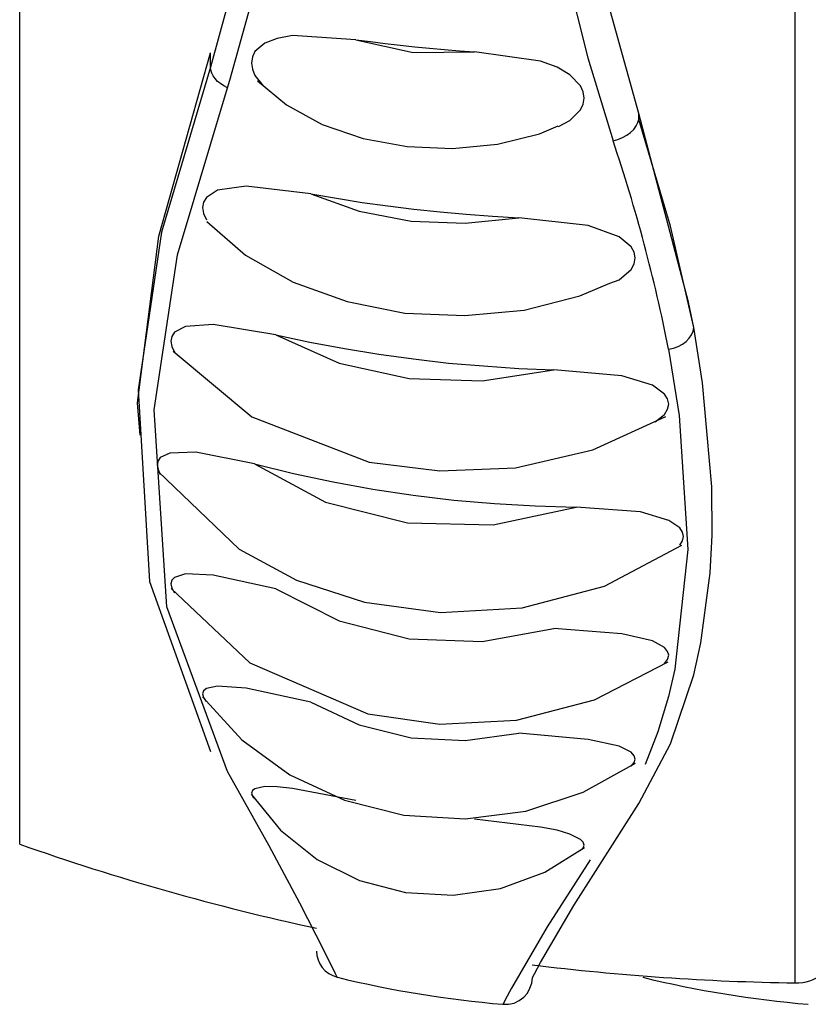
# Model space of a CAD drawing. Header units: millimetres. Extents: x 0 to 0.5, y -0.02 to 1.57.
# Tile 3 of 29: x 0.10786 to 0.11663, y 0.42334 to 0.43428. Entities that reach past the tile are written whole.
import ezdxf

# ---------------------------------------------------------------- set-up
doc = ezdxf.new("R2010")
doc.units = ezdxf.units.MM
doc.layers.add('BLOCKS', color=3, linetype='Continuous')

msp = doc.modelspace()

# ---------------------------------------------------------------- linework, layer by layer
at = {"layer": 'BLOCKS'}
for points in [[(0.116483, 0.42358), (0.116483, 0.42358), (0.116483, 0.477568), (0.116483, 0.477568)], [(0.107864, 0.42512), (0.107864, 0.42512), (0.107864, 0.476025), (0.107864, 0.476025)], [(0.109983, 0.43375), (0.109983, 0.43375), (0.109983, 0.433911), (0.109983, 0.433911)], [(0.114744, 0.43317), (0.114744, 0.43317), (0.114744, 0.433237), (0.114744, 0.433237)], [(0.115075, 0.430618), (0.114922, 0.431402), (0.114713, 0.432177), (0.114459, 0.432932)], [(0.107864, 0.42512), (0.108942, 0.424741), (0.110045, 0.424429), (0.111163, 0.424186)], [(0.111163, 0.423934), (0.111163, 0.423797), (0.111256, 0.423677), (0.111393, 0.423644)], [(0.116483, 0.42358), (0.116709, 0.423576), (0.116905, 0.423723), (0.116969, 0.423936)], [(0.11356, 0.423781), (0.114531, 0.423661), (0.115506, 0.423594), (0.116483, 0.42358)], [(0.111395, 0.423642), (0.111999, 0.423497), (0.112614, 0.423394), (0.113235, 0.423342)], [(0.114788, 0.423642), (0.115392, 0.423497), (0.116007, 0.423394), (0.116628, 0.423342)], [(0.113237, 0.423342), (0.113237, 0.423342), (0.113237, 0.423342), (0.113237, 0.423342)]]:
    msp.add_open_spline(points, degree=3, dxfattribs=at)
for points, knots in [([(0.111163, 0.442342), (0.111163, 0.442342), (0.11112, 0.440438), (0.11112, 0.440438), (0.11112, 0.440438), (0.11112, 0.440438), (0.110989, 0.43859), (0.110989, 0.43859), (0.110989, 0.43859), (0.110989, 0.43859), (0.110615, 0.436054), (0.110615, 0.436054), (0.110615, 0.436054), (0.110615, 0.436054), (0.109983, 0.43375), (0.109983, 0.43375)], [0, 0, 0, 0, 0.25, 0.25, 0.25, 0.25, 0.5, 0.5, 0.5, 0.5, 0.75, 0.75, 0.75, 0.75, 1, 1, 1, 1]), ([(0.114744, 0.433237), (0.114744, 0.433237), (0.114316, 0.434783), (0.114316, 0.434783), (0.114316, 0.434783), (0.114316, 0.434783), (0.113991, 0.436433), (0.113991, 0.436433), (0.113991, 0.436433), (0.113991, 0.436433), (0.113757, 0.438207), (0.113757, 0.438207), (0.113757, 0.438207), (0.113757, 0.438207), (0.113616, 0.440068), (0.113616, 0.440068), (0.113616, 0.440068), (0.113616, 0.440068), (0.113577, 0.441171), (0.113577, 0.441171), (0.113577, 0.441171), (0.113577, 0.441171), (0.113562, 0.442295), (0.113562, 0.442295)], [0, 0, 0, 0, 0.166667, 0.166667, 0.166667, 0.166667, 0.333333, 0.333333, 0.333333, 0.333333, 0.5, 0.5, 0.5, 0.5, 0.666667, 0.666667, 0.666667, 0.666667, 0.833333, 0.833333, 0.833333, 0.833333, 1, 1, 1, 1]), ([(0.110172, 0.433522), (0.110172, 0.433522), (0.110201, 0.433605), (0.110201, 0.433605), (0.110201, 0.433605), (0.110201, 0.433605), (0.110822, 0.435843), (0.110822, 0.435843), (0.110822, 0.435843), (0.110822, 0.435843), (0.111211, 0.438443), (0.111211, 0.438443), (0.111211, 0.438443), (0.111211, 0.438443), (0.111345, 0.440299), (0.111345, 0.440299), (0.111345, 0.440299), (0.111345, 0.440299), (0.111393, 0.442251), (0.111393, 0.442251)], [0, 0, 0, 0, 0.2, 0.2, 0.2, 0.2, 0.4, 0.4, 0.4, 0.4, 0.6, 0.6, 0.6, 0.6, 0.8, 0.8, 0.8, 0.8, 1, 1, 1, 1]), ([(0.113237, 0.442102), (0.113237, 0.442102), (0.113275, 0.44021), (0.113275, 0.44021), (0.113275, 0.44021), (0.113275, 0.44021), (0.113395, 0.438364), (0.113395, 0.438364), (0.113395, 0.438364), (0.113395, 0.438364), (0.113612, 0.436549), (0.113612, 0.436549), (0.113612, 0.436549), (0.113612, 0.436549), (0.113939, 0.434812), (0.113939, 0.434812), (0.113939, 0.434812), (0.113939, 0.434812), (0.114179, 0.433853), (0.114179, 0.433853), (0.114179, 0.433853), (0.114179, 0.433853), (0.114459, 0.432932), (0.114459, 0.432932)], [0, 0, 0, 0, 0.166667, 0.166667, 0.166667, 0.166667, 0.333333, 0.333333, 0.333333, 0.333333, 0.5, 0.5, 0.5, 0.5, 0.666667, 0.666667, 0.666667, 0.666667, 0.833333, 0.833333, 0.833333, 0.833333, 1, 1, 1, 1]), ([(0.1116, 0.434056), (0.1116, 0.434056), (0.110896, 0.434102), (0.110896, 0.434102), (0.110896, 0.434102), (0.110896, 0.434102), (0.110724, 0.434071), (0.110724, 0.434071), (0.110724, 0.434071), (0.110724, 0.434071), (0.11059, 0.434019), (0.11059, 0.434019), (0.11059, 0.434019), (0.11059, 0.434019), (0.110478, 0.433924), (0.110478, 0.433924), (0.110478, 0.433924), (0.110478, 0.433924), (0.110451, 0.433864), (0.110451, 0.433864), (0.110451, 0.433864), (0.110451, 0.433864), (0.110441, 0.433797), (0.110441, 0.433797), (0.110441, 0.433797), (0.110441, 0.433797), (0.110451, 0.433727), (0.110451, 0.433727), (0.110451, 0.433727), (0.110451, 0.433727), (0.110478, 0.433657), (0.110478, 0.433657), (0.110478, 0.433657), (0.110478, 0.433657), (0.110569, 0.433543), (0.110569, 0.433543)], [0, 0, 0, 0, 0.111111, 0.111111, 0.111111, 0.111111, 0.222222, 0.222222, 0.222222, 0.222222, 0.333333, 0.333333, 0.333333, 0.333333, 0.444444, 0.444444, 0.444444, 0.444444, 0.555556, 0.555556, 0.555556, 0.555556, 0.666667, 0.666667, 0.666667, 0.666667, 0.777778, 0.777778, 0.777778, 0.777778, 0.888889, 0.888889, 0.888889, 0.888889, 1, 1, 1, 1]), ([(0.1116, 0.434056), (0.1116, 0.434056), (0.111763, 0.434036), (0.111763, 0.434036), (0.111763, 0.434036), (0.111763, 0.434036), (0.111927, 0.434015), (0.111927, 0.434015), (0.111927, 0.434015), (0.111927, 0.434015), (0.112091, 0.433994), (0.112091, 0.433994), (0.112091, 0.433994), (0.112091, 0.433994), (0.112256, 0.433978), (0.112256, 0.433978), (0.112256, 0.433978), (0.112256, 0.433978), (0.11242, 0.433961), (0.11242, 0.433961), (0.11242, 0.433961), (0.11242, 0.433961), (0.112587, 0.433947), (0.112587, 0.433947), (0.112587, 0.433947), (0.112587, 0.433947), (0.112753, 0.433934), (0.112753, 0.433934), (0.112753, 0.433934), (0.112753, 0.433934), (0.112918, 0.433922), (0.112918, 0.433922)], [0, 0, 0, 0, 0.125, 0.125, 0.125, 0.125, 0.25, 0.25, 0.25, 0.25, 0.375, 0.375, 0.375, 0.375, 0.5, 0.5, 0.5, 0.5, 0.625, 0.625, 0.625, 0.625, 0.75, 0.75, 0.75, 0.75, 0.875, 0.875, 0.875, 0.875, 1, 1, 1, 1]), ([(0.1116, 0.434056), (0.1116, 0.434056), (0.112237, 0.433915), (0.112237, 0.433915), (0.112237, 0.433915), (0.112237, 0.433915), (0.112918, 0.433922), (0.112918, 0.433922)], [0, 0, 0, 0, 0.5, 0.5, 0.5, 0.5, 1, 1, 1, 1]), ([(0.109201, 0.429662), (0.109201, 0.429662), (0.109172, 0.430022), (0.109172, 0.430022), (0.109172, 0.430022), (0.109172, 0.430022), (0.10941, 0.431872), (0.10941, 0.431872), (0.10941, 0.431872), (0.10941, 0.431872), (0.109983, 0.433911), (0.109983, 0.433911)], [0, 0, 0, 0, 0.333333, 0.333333, 0.333333, 0.333333, 0.666667, 0.666667, 0.666667, 0.666667, 1, 1, 1, 1]), ([(0.113854, 0.433092), (0.113854, 0.433092), (0.113978, 0.433158), (0.113978, 0.433158), (0.113978, 0.433158), (0.113978, 0.433158), (0.114096, 0.433276), (0.114096, 0.433276), (0.114096, 0.433276), (0.114096, 0.433276), (0.114125, 0.43334), (0.114125, 0.43334), (0.114125, 0.43334), (0.114125, 0.43334), (0.114136, 0.433408), (0.114136, 0.433408), (0.114136, 0.433408), (0.114136, 0.433408), (0.114125, 0.433477), (0.114125, 0.433477), (0.114125, 0.433477), (0.114125, 0.433477), (0.114096, 0.433545), (0.114096, 0.433545), (0.114096, 0.433545), (0.114096, 0.433545), (0.113978, 0.433667), (0.113978, 0.433667), (0.113978, 0.433667), (0.113978, 0.433667), (0.113836, 0.43375), (0.113836, 0.43375), (0.113836, 0.43375), (0.113836, 0.43375), (0.113653, 0.433816), (0.113653, 0.433816), (0.113653, 0.433816), (0.113653, 0.433816), (0.112918, 0.433922), (0.112918, 0.433922), (0.112918, 0.433922), (0.112918, 0.433922), (0.112918, 0.433922), (0.112918, 0.433922)], [0, 0, 0, 0, 0.090909, 0.090909, 0.090909, 0.090909, 0.181818, 0.181818, 0.181818, 0.181818, 0.272727, 0.272727, 0.272727, 0.272727, 0.363636, 0.363636, 0.363636, 0.363636, 0.454545, 0.454545, 0.454545, 0.454545, 0.545455, 0.545455, 0.545455, 0.545455, 0.636364, 0.636364, 0.636364, 0.636364, 0.727273, 0.727273, 0.727273, 0.727273, 0.818182, 0.818182, 0.818182, 0.818182, 0.909091, 0.909091, 0.909091, 0.909091, 1, 1, 1, 1]), ([(0.109983, 0.43375), (0.109983, 0.43375), (0.109441, 0.43192), (0.109441, 0.43192), (0.109441, 0.43192), (0.109441, 0.43192), (0.109182, 0.430167), (0.109182, 0.430167), (0.109182, 0.430167), (0.109182, 0.430167), (0.109306, 0.428039), (0.109306, 0.428039), (0.109306, 0.428039), (0.109306, 0.428039), (0.109983, 0.426149), (0.109983, 0.426149)], [0, 0, 0, 0, 0.25, 0.25, 0.25, 0.25, 0.5, 0.5, 0.5, 0.5, 0.75, 0.75, 0.75, 0.75, 1, 1, 1, 1]), ([(0.110172, 0.433522), (0.110172, 0.433522), (0.110132, 0.433543), (0.110132, 0.433543), (0.110132, 0.433543), (0.110132, 0.433543), (0.110097, 0.433568), (0.110097, 0.433568), (0.110097, 0.433568), (0.110097, 0.433568), (0.110064, 0.433593), (0.110064, 0.433593), (0.110064, 0.433593), (0.110064, 0.433593), (0.110037, 0.433624), (0.110037, 0.433624), (0.110037, 0.433624), (0.110037, 0.433624), (0.110014, 0.433653), (0.110014, 0.433653), (0.110014, 0.433653), (0.110014, 0.433653), (0.11, 0.433686), (0.11, 0.433686), (0.11, 0.433686), (0.11, 0.433686), (0.109987, 0.433717), (0.109987, 0.433717), (0.109987, 0.433717), (0.109987, 0.433717), (0.109983, 0.43375), (0.109983, 0.43375)], [0, 0, 0, 0, 0.125, 0.125, 0.125, 0.125, 0.25, 0.25, 0.25, 0.25, 0.375, 0.375, 0.375, 0.375, 0.5, 0.5, 0.5, 0.5, 0.625, 0.625, 0.625, 0.625, 0.75, 0.75, 0.75, 0.75, 0.875, 0.875, 0.875, 0.875, 1, 1, 1, 1]), ([(0.110172, 0.425929), (0.110172, 0.425929), (0.109499, 0.427757), (0.109499, 0.427757), (0.109499, 0.427757), (0.109499, 0.427757), (0.10936, 0.429945), (0.10936, 0.429945), (0.10936, 0.429945), (0.10936, 0.429945), (0.109617, 0.431667), (0.109617, 0.431667), (0.109617, 0.431667), (0.109617, 0.431667), (0.110172, 0.433522), (0.110172, 0.433522)], [0, 0, 0, 0, 0.25, 0.25, 0.25, 0.25, 0.5, 0.5, 0.5, 0.5, 0.75, 0.75, 0.75, 0.75, 1, 1, 1, 1]), ([(0.110507, 0.433599), (0.110507, 0.433599), (0.110828, 0.433332), (0.110828, 0.433332), (0.110828, 0.433332), (0.110828, 0.433332), (0.111225, 0.433114), (0.111225, 0.433114), (0.111225, 0.433114), (0.111225, 0.433114), (0.111681, 0.432959), (0.111681, 0.432959), (0.111681, 0.432959), (0.111681, 0.432959), (0.112171, 0.43287), (0.112171, 0.43287), (0.112171, 0.43287), (0.112171, 0.43287), (0.112676, 0.432847), (0.112676, 0.432847), (0.112676, 0.432847), (0.112676, 0.432847), (0.113175, 0.432895), (0.113175, 0.432895), (0.113175, 0.432895), (0.113175, 0.432895), (0.113641, 0.433009), (0.113641, 0.433009), (0.113641, 0.433009), (0.113641, 0.433009), (0.11385, 0.4331), (0.11385, 0.4331)], [0, 0, 0, 0, 0.125, 0.125, 0.125, 0.125, 0.25, 0.25, 0.25, 0.25, 0.375, 0.375, 0.375, 0.375, 0.5, 0.5, 0.5, 0.5, 0.625, 0.625, 0.625, 0.625, 0.75, 0.75, 0.75, 0.75, 0.875, 0.875, 0.875, 0.875, 1, 1, 1, 1]), ([(0.115355, 0.43086), (0.115355, 0.43086), (0.115299, 0.431142), (0.115299, 0.431142), (0.115299, 0.431142), (0.115299, 0.431142), (0.114744, 0.433237), (0.114744, 0.433237)], [0, 0, 0, 0, 0.5, 0.5, 0.5, 0.5, 1, 1, 1, 1]), ([(0.114459, 0.432932), (0.114459, 0.432932), (0.114512, 0.432949), (0.114512, 0.432949), (0.114512, 0.432949), (0.114512, 0.432949), (0.114564, 0.432969), (0.114564, 0.432969), (0.114564, 0.432969), (0.114564, 0.432969), (0.114612, 0.432994), (0.114612, 0.432994), (0.114612, 0.432994), (0.114612, 0.432994), (0.114653, 0.433025), (0.114653, 0.433025), (0.114653, 0.433025), (0.114653, 0.433025), (0.11469, 0.433058), (0.11469, 0.433058), (0.11469, 0.433058), (0.11469, 0.433058), (0.114715, 0.433098), (0.114715, 0.433098), (0.114715, 0.433098), (0.114715, 0.433098), (0.114734, 0.433135), (0.114734, 0.433135), (0.114734, 0.433135), (0.114734, 0.433135), (0.114744, 0.43317), (0.114744, 0.43317)], [0, 0, 0, 0, 0.125, 0.125, 0.125, 0.125, 0.25, 0.25, 0.25, 0.25, 0.375, 0.375, 0.375, 0.375, 0.5, 0.5, 0.5, 0.5, 0.625, 0.625, 0.625, 0.625, 0.75, 0.75, 0.75, 0.75, 0.875, 0.875, 0.875, 0.875, 1, 1, 1, 1]), ([(0.115355, 0.43086), (0.115355, 0.43086), (0.115098, 0.431984), (0.115098, 0.431984), (0.115098, 0.431984), (0.115098, 0.431984), (0.114744, 0.43317), (0.114744, 0.43317)], [0, 0, 0, 0, 0.5, 0.5, 0.5, 0.5, 1, 1, 1, 1]), ([(0.111101, 0.432344), (0.111101, 0.432344), (0.110381, 0.432429), (0.110381, 0.432429), (0.110381, 0.432429), (0.110381, 0.432429), (0.110062, 0.432384), (0.110062, 0.432384), (0.110062, 0.432384), (0.110062, 0.432384), (0.10994, 0.432305), (0.10994, 0.432305), (0.10994, 0.432305), (0.10994, 0.432305), (0.109907, 0.432253), (0.109907, 0.432253), (0.109907, 0.432253), (0.109907, 0.432253), (0.109896, 0.432191), (0.109896, 0.432191), (0.109896, 0.432191), (0.109896, 0.432191), (0.109907, 0.432125), (0.109907, 0.432125), (0.109907, 0.432125), (0.109907, 0.432125), (0.10994, 0.432057), (0.10994, 0.432057)], [0, 0, 0, 0, 0.142857, 0.142857, 0.142857, 0.142857, 0.285714, 0.285714, 0.285714, 0.285714, 0.428571, 0.428571, 0.428571, 0.428571, 0.571429, 0.571429, 0.571429, 0.571429, 0.714286, 0.714286, 0.714286, 0.714286, 0.857143, 0.857143, 0.857143, 0.857143, 1, 1, 1, 1]), ([(0.111101, 0.432344), (0.111101, 0.432344), (0.111385, 0.432295), (0.111385, 0.432295), (0.111385, 0.432295), (0.111385, 0.432295), (0.11167, 0.432249), (0.11167, 0.432249), (0.11167, 0.432249), (0.11167, 0.432249), (0.111956, 0.43221), (0.111956, 0.43221), (0.111956, 0.43221), (0.111956, 0.43221), (0.112246, 0.432173), (0.112246, 0.432173), (0.112246, 0.432173), (0.112246, 0.432173), (0.112536, 0.432144), (0.112536, 0.432144), (0.112536, 0.432144), (0.112536, 0.432144), (0.112827, 0.432117), (0.112827, 0.432117), (0.112827, 0.432117), (0.112827, 0.432117), (0.113119, 0.432096), (0.113119, 0.432096), (0.113119, 0.432096), (0.113119, 0.432096), (0.113411, 0.432079), (0.113411, 0.432079)], [0, 0, 0, 0, 0.125, 0.125, 0.125, 0.125, 0.25, 0.25, 0.25, 0.25, 0.375, 0.375, 0.375, 0.375, 0.5, 0.5, 0.5, 0.5, 0.625, 0.625, 0.625, 0.625, 0.75, 0.75, 0.75, 0.75, 0.875, 0.875, 0.875, 0.875, 1, 1, 1, 1]), ([(0.111101, 0.432344), (0.111101, 0.432344), (0.111635, 0.432152), (0.111635, 0.432152), (0.111635, 0.432152), (0.111635, 0.432152), (0.112215, 0.432042), (0.112215, 0.432042), (0.112215, 0.432042), (0.112215, 0.432042), (0.112815, 0.432017), (0.112815, 0.432017), (0.112815, 0.432017), (0.112815, 0.432017), (0.113411, 0.432079), (0.113411, 0.432079)], [0, 0, 0, 0, 0.25, 0.25, 0.25, 0.25, 0.5, 0.5, 0.5, 0.5, 0.75, 0.75, 0.75, 0.75, 1, 1, 1, 1]), ([(0.109942, 0.432036), (0.109942, 0.432036), (0.110374, 0.431663), (0.110374, 0.431663), (0.110374, 0.431663), (0.110374, 0.431663), (0.110902, 0.431363), (0.110902, 0.431363), (0.110902, 0.431363), (0.110902, 0.431363), (0.111503, 0.431148), (0.111503, 0.431148), (0.111503, 0.431148), (0.111503, 0.431148), (0.112146, 0.43102), (0.112146, 0.43102), (0.112146, 0.43102), (0.112146, 0.43102), (0.112811, 0.430991), (0.112811, 0.430991), (0.112811, 0.430991), (0.112811, 0.430991), (0.113469, 0.431053), (0.113469, 0.431053), (0.113469, 0.431053), (0.113469, 0.431053), (0.114088, 0.43121), (0.114088, 0.43121), (0.114088, 0.43121), (0.114088, 0.43121), (0.114423, 0.431353), (0.114423, 0.431353)], [0, 0, 0, 0, 0.125, 0.125, 0.125, 0.125, 0.25, 0.25, 0.25, 0.25, 0.375, 0.375, 0.375, 0.375, 0.5, 0.5, 0.5, 0.5, 0.625, 0.625, 0.625, 0.625, 0.75, 0.75, 0.75, 0.75, 0.875, 0.875, 0.875, 0.875, 1, 1, 1, 1]), ([(0.114423, 0.431353), (0.114423, 0.431353), (0.114525, 0.43139), (0.114525, 0.43139), (0.114525, 0.43139), (0.114525, 0.43139), (0.114659, 0.431504), (0.114659, 0.431504), (0.114659, 0.431504), (0.114659, 0.431504), (0.114695, 0.431566), (0.114695, 0.431566), (0.114695, 0.431566), (0.114695, 0.431566), (0.114705, 0.431632), (0.114705, 0.431632), (0.114705, 0.431632), (0.114705, 0.431632), (0.114695, 0.431696), (0.114695, 0.431696), (0.114695, 0.431696), (0.114695, 0.431696), (0.114659, 0.431756), (0.114659, 0.431756), (0.114659, 0.431756), (0.114659, 0.431756), (0.114527, 0.431868), (0.114527, 0.431868), (0.114527, 0.431868), (0.114527, 0.431868), (0.114181, 0.431992), (0.114181, 0.431992), (0.114181, 0.431992), (0.114181, 0.431992), (0.113411, 0.432079), (0.113411, 0.432079)], [0, 0, 0, 0, 0.111111, 0.111111, 0.111111, 0.111111, 0.222222, 0.222222, 0.222222, 0.222222, 0.333333, 0.333333, 0.333333, 0.333333, 0.444444, 0.444444, 0.444444, 0.444444, 0.555556, 0.555556, 0.555556, 0.555556, 0.666667, 0.666667, 0.666667, 0.666667, 0.777778, 0.777778, 0.777778, 0.777778, 0.888889, 0.888889, 0.888889, 0.888889, 1, 1, 1, 1]), ([(0.110712, 0.430777), (0.110712, 0.430777), (0.110014, 0.430891), (0.110014, 0.430891), (0.110014, 0.430891), (0.110014, 0.430891), (0.109706, 0.43087), (0.109706, 0.43087), (0.109706, 0.43087), (0.109706, 0.43087), (0.109586, 0.430808), (0.109586, 0.430808), (0.109586, 0.430808), (0.109586, 0.430808), (0.109555, 0.430761), (0.109555, 0.430761), (0.109555, 0.430761), (0.109555, 0.430761), (0.109544, 0.430707), (0.109544, 0.430707), (0.109544, 0.430707), (0.109544, 0.430707), (0.109555, 0.430649), (0.109555, 0.430649), (0.109555, 0.430649), (0.109555, 0.430649), (0.109586, 0.430585), (0.109586, 0.430585)], [0, 0, 0, 0, 0.142857, 0.142857, 0.142857, 0.142857, 0.285714, 0.285714, 0.285714, 0.285714, 0.428571, 0.428571, 0.428571, 0.428571, 0.571429, 0.571429, 0.571429, 0.571429, 0.714286, 0.714286, 0.714286, 0.714286, 0.857143, 0.857143, 0.857143, 0.857143, 1, 1, 1, 1]), ([(0.115075, 0.430618), (0.115075, 0.430618), (0.115129, 0.43063), (0.115129, 0.43063), (0.115129, 0.43063), (0.115129, 0.43063), (0.115183, 0.430647), (0.115183, 0.430647), (0.115183, 0.430647), (0.115183, 0.430647), (0.115231, 0.430674), (0.115231, 0.430674), (0.115231, 0.430674), (0.115231, 0.430674), (0.115272, 0.430703), (0.115272, 0.430703), (0.115272, 0.430703), (0.115272, 0.430703), (0.115305, 0.43074), (0.115305, 0.43074), (0.115305, 0.43074), (0.115305, 0.43074), (0.115332, 0.430777), (0.115332, 0.430777), (0.115332, 0.430777), (0.115332, 0.430777), (0.115349, 0.430817), (0.115349, 0.430817), (0.115349, 0.430817), (0.115349, 0.430817), (0.115355, 0.43086), (0.115355, 0.43086)], [0, 0, 0, 0, 0.125, 0.125, 0.125, 0.125, 0.25, 0.25, 0.25, 0.25, 0.375, 0.375, 0.375, 0.375, 0.5, 0.5, 0.5, 0.5, 0.625, 0.625, 0.625, 0.625, 0.75, 0.75, 0.75, 0.75, 0.875, 0.875, 0.875, 0.875, 1, 1, 1, 1]), ([(0.115355, 0.427), (0.115355, 0.427), (0.115436, 0.427358), (0.115436, 0.427358), (0.115436, 0.427358), (0.115436, 0.427358), (0.115539, 0.428136), (0.115539, 0.428136), (0.115539, 0.428136), (0.115539, 0.428136), (0.11556, 0.428554), (0.11556, 0.428554), (0.11556, 0.428554), (0.11556, 0.428554), (0.115556, 0.42909), (0.115556, 0.42909), (0.115556, 0.42909), (0.115556, 0.42909), (0.115454, 0.430243), (0.115454, 0.430243), (0.115454, 0.430243), (0.115454, 0.430243), (0.115355, 0.43086), (0.115355, 0.43086)], [0, 0, 0, 0, 0.166667, 0.166667, 0.166667, 0.166667, 0.333333, 0.333333, 0.333333, 0.333333, 0.5, 0.5, 0.5, 0.5, 0.666667, 0.666667, 0.666667, 0.666667, 0.833333, 0.833333, 0.833333, 0.833333, 1, 1, 1, 1]), ([(0.110712, 0.430777), (0.110712, 0.430777), (0.111089, 0.430697), (0.111089, 0.430697), (0.111089, 0.430697), (0.111089, 0.430697), (0.111472, 0.430626), (0.111472, 0.430626), (0.111472, 0.430626), (0.111472, 0.430626), (0.111855, 0.430564), (0.111855, 0.430564), (0.111855, 0.430564), (0.111855, 0.430564), (0.11224, 0.43051), (0.11224, 0.43051), (0.11224, 0.43051), (0.11224, 0.43051), (0.112629, 0.430465), (0.112629, 0.430465), (0.112629, 0.430465), (0.112629, 0.430465), (0.113018, 0.430432), (0.113018, 0.430432), (0.113018, 0.430432), (0.113018, 0.430432), (0.113411, 0.430405), (0.113411, 0.430405), (0.113411, 0.430405), (0.113411, 0.430405), (0.113802, 0.43039), (0.113802, 0.43039)], [0, 0, 0, 0, 0.125, 0.125, 0.125, 0.125, 0.25, 0.25, 0.25, 0.25, 0.375, 0.375, 0.375, 0.375, 0.5, 0.5, 0.5, 0.5, 0.625, 0.625, 0.625, 0.625, 0.75, 0.75, 0.75, 0.75, 0.875, 0.875, 0.875, 0.875, 1, 1, 1, 1]), ([(0.110712, 0.430777), (0.110712, 0.430777), (0.111414, 0.430465), (0.111414, 0.430465), (0.111414, 0.430465), (0.111414, 0.430465), (0.112192, 0.430293), (0.112192, 0.430293), (0.112192, 0.430293), (0.112192, 0.430293), (0.113003, 0.430268), (0.113003, 0.430268), (0.113003, 0.430268), (0.113003, 0.430268), (0.113802, 0.43039), (0.113802, 0.43039)], [0, 0, 0, 0, 0.25, 0.25, 0.25, 0.25, 0.5, 0.5, 0.5, 0.5, 0.75, 0.75, 0.75, 0.75, 1, 1, 1, 1]), ([(0.109569, 0.430597), (0.109569, 0.430597), (0.110445, 0.429867), (0.110445, 0.429867), (0.110445, 0.429867), (0.110445, 0.429867), (0.111749, 0.429364), (0.111749, 0.429364), (0.111749, 0.429364), (0.111749, 0.429364), (0.112533, 0.429266), (0.112533, 0.429266), (0.112533, 0.429266), (0.112533, 0.429266), (0.113376, 0.429301), (0.113376, 0.429301), (0.113376, 0.429301), (0.113376, 0.429301), (0.114233, 0.4295), (0.114233, 0.4295), (0.114233, 0.4295), (0.114233, 0.4295), (0.115044, 0.429871), (0.115044, 0.429871)], [0, 0, 0, 0, 0.166667, 0.166667, 0.166667, 0.166667, 0.333333, 0.333333, 0.333333, 0.333333, 0.5, 0.5, 0.5, 0.5, 0.666667, 0.666667, 0.666667, 0.666667, 0.833333, 0.833333, 0.833333, 0.833333, 1, 1, 1, 1]), ([(0.115075, 0.430618), (0.115075, 0.430618), (0.115195, 0.429881), (0.115195, 0.429881), (0.115195, 0.429881), (0.115195, 0.429881), (0.115289, 0.428393), (0.115289, 0.428393), (0.115289, 0.428393), (0.115289, 0.428393), (0.115146, 0.427064), (0.115146, 0.427064), (0.115146, 0.427064), (0.115146, 0.427064), (0.115075, 0.426759), (0.115075, 0.426759)], [0, 0, 0, 0, 0.25, 0.25, 0.25, 0.25, 0.5, 0.5, 0.5, 0.5, 0.75, 0.75, 0.75, 0.75, 1, 1, 1, 1]), ([(0.114928, 0.429811), (0.114928, 0.429811), (0.115032, 0.429893), (0.115032, 0.429893), (0.115032, 0.429893), (0.115032, 0.429893), (0.115065, 0.429951), (0.115065, 0.429951), (0.115065, 0.429951), (0.115065, 0.429951), (0.115078, 0.430009), (0.115078, 0.430009), (0.115078, 0.430009), (0.115078, 0.430009), (0.115065, 0.430067), (0.115065, 0.430067), (0.115065, 0.430067), (0.115065, 0.430067), (0.115032, 0.430119), (0.115032, 0.430119), (0.115032, 0.430119), (0.115032, 0.430119), (0.114897, 0.430218), (0.114897, 0.430218), (0.114897, 0.430218), (0.114897, 0.430218), (0.114558, 0.430324), (0.114558, 0.430324), (0.114558, 0.430324), (0.114558, 0.430324), (0.113802, 0.43039), (0.113802, 0.43039)], [0, 0, 0, 0, 0.125, 0.125, 0.125, 0.125, 0.25, 0.25, 0.25, 0.25, 0.375, 0.375, 0.375, 0.375, 0.5, 0.5, 0.5, 0.5, 0.625, 0.625, 0.625, 0.625, 0.75, 0.75, 0.75, 0.75, 0.875, 0.875, 0.875, 0.875, 1, 1, 1, 1]), ([(0.110472, 0.429345), (0.110472, 0.429345), (0.10982, 0.429473), (0.10982, 0.429473), (0.10982, 0.429473), (0.10982, 0.429473), (0.109534, 0.429465), (0.109534, 0.429465), (0.109534, 0.429465), (0.109534, 0.429465), (0.109426, 0.429415), (0.109426, 0.429415), (0.109426, 0.429415), (0.109426, 0.429415), (0.109402, 0.429378), (0.109402, 0.429378), (0.109402, 0.429378), (0.109402, 0.429378), (0.109391, 0.429335), (0.109391, 0.429335), (0.109391, 0.429335), (0.109391, 0.429335), (0.109402, 0.429283), (0.109402, 0.429283), (0.109402, 0.429283), (0.109402, 0.429283), (0.109426, 0.429225), (0.109426, 0.429225)], [0, 0, 0, 0, 0.142857, 0.142857, 0.142857, 0.142857, 0.285714, 0.285714, 0.285714, 0.285714, 0.428571, 0.428571, 0.428571, 0.428571, 0.571429, 0.571429, 0.571429, 0.571429, 0.714286, 0.714286, 0.714286, 0.714286, 0.857143, 0.857143, 0.857143, 0.857143, 1, 1, 1, 1]), ([(0.109404, 0.42926), (0.109404, 0.42926), (0.110304, 0.428399), (0.110304, 0.428399), (0.110304, 0.428399), (0.110304, 0.428399), (0.110942, 0.428053), (0.110942, 0.428053), (0.110942, 0.428053), (0.110942, 0.428053), (0.111695, 0.427809), (0.111695, 0.427809), (0.111695, 0.427809), (0.111695, 0.427809), (0.112542, 0.427693), (0.112542, 0.427693), (0.112542, 0.427693), (0.112542, 0.427693), (0.11345, 0.427745), (0.11345, 0.427745), (0.11345, 0.427745), (0.11345, 0.427745), (0.114365, 0.427987), (0.114365, 0.427987), (0.114365, 0.427987), (0.114365, 0.427987), (0.115224, 0.42844), (0.115224, 0.42844)], [0, 0, 0, 0, 0.142857, 0.142857, 0.142857, 0.142857, 0.285714, 0.285714, 0.285714, 0.285714, 0.428571, 0.428571, 0.428571, 0.428571, 0.571429, 0.571429, 0.571429, 0.571429, 0.714286, 0.714286, 0.714286, 0.714286, 0.857143, 0.857143, 0.857143, 0.857143, 1, 1, 1, 1]), ([(0.110472, 0.429345), (0.110472, 0.429345), (0.110906, 0.429239), (0.110906, 0.429239), (0.110906, 0.429239), (0.110906, 0.429239), (0.111347, 0.429146), (0.111347, 0.429146), (0.111347, 0.429146), (0.111347, 0.429146), (0.11179, 0.429065), (0.11179, 0.429065), (0.11179, 0.429065), (0.11179, 0.429065), (0.112237, 0.428997), (0.112237, 0.428997), (0.112237, 0.428997), (0.112237, 0.428997), (0.112689, 0.428943), (0.112689, 0.428943), (0.112689, 0.428943), (0.112689, 0.428943), (0.11314, 0.428904), (0.11314, 0.428904), (0.11314, 0.428904), (0.11314, 0.428904), (0.113593, 0.428877), (0.113593, 0.428877), (0.113593, 0.428877), (0.113593, 0.428877), (0.114049, 0.428865), (0.114049, 0.428865)], [0, 0, 0, 0, 0.125, 0.125, 0.125, 0.125, 0.25, 0.25, 0.25, 0.25, 0.375, 0.375, 0.375, 0.375, 0.5, 0.5, 0.5, 0.5, 0.625, 0.625, 0.625, 0.625, 0.75, 0.75, 0.75, 0.75, 0.875, 0.875, 0.875, 0.875, 1, 1, 1, 1]), ([(0.110472, 0.429345), (0.110472, 0.429345), (0.111263, 0.428918), (0.111263, 0.428918), (0.111263, 0.428918), (0.111263, 0.428918), (0.112175, 0.428691), (0.112175, 0.428691), (0.112175, 0.428691), (0.112175, 0.428691), (0.113128, 0.428668), (0.113128, 0.428668), (0.113128, 0.428668), (0.113128, 0.428668), (0.114049, 0.428865), (0.114049, 0.428865)], [0, 0, 0, 0, 0.25, 0.25, 0.25, 0.25, 0.5, 0.5, 0.5, 0.5, 0.75, 0.75, 0.75, 0.75, 1, 1, 1, 1]), ([(0.1152, 0.42844), (0.1152, 0.42844), (0.115231, 0.428488), (0.115231, 0.428488), (0.115231, 0.428488), (0.115231, 0.428488), (0.115241, 0.428538), (0.115241, 0.428538), (0.115241, 0.428538), (0.115241, 0.428538), (0.115231, 0.428587), (0.115231, 0.428587), (0.115231, 0.428587), (0.115231, 0.428587), (0.1152, 0.428635), (0.1152, 0.428635), (0.1152, 0.428635), (0.1152, 0.428635), (0.11508, 0.428716), (0.11508, 0.428716), (0.11508, 0.428716), (0.11508, 0.428716), (0.114763, 0.428811), (0.114763, 0.428811), (0.114763, 0.428811), (0.114763, 0.428811), (0.114049, 0.428865), (0.114049, 0.428865)], [0, 0, 0, 0, 0.142857, 0.142857, 0.142857, 0.142857, 0.285714, 0.285714, 0.285714, 0.285714, 0.428571, 0.428571, 0.428571, 0.428571, 0.571429, 0.571429, 0.571429, 0.571429, 0.714286, 0.714286, 0.714286, 0.714286, 0.857143, 0.857143, 0.857143, 0.857143, 1, 1, 1, 1]), ([(0.110712, 0.427956), (0.110712, 0.427956), (0.110014, 0.428107), (0.110014, 0.428107), (0.110014, 0.428107), (0.110014, 0.428107), (0.109706, 0.428122), (0.109706, 0.428122), (0.109706, 0.428122), (0.109706, 0.428122), (0.109586, 0.428084), (0.109586, 0.428084), (0.109586, 0.428084), (0.109586, 0.428084), (0.109555, 0.428053), (0.109555, 0.428053), (0.109555, 0.428053), (0.109555, 0.428053), (0.109544, 0.428012), (0.109544, 0.428012), (0.109544, 0.428012), (0.109544, 0.428012), (0.109555, 0.427964), (0.109555, 0.427964), (0.109555, 0.427964), (0.109555, 0.427964), (0.109586, 0.427912), (0.109586, 0.427912)], [0, 0, 0, 0, 0.142857, 0.142857, 0.142857, 0.142857, 0.285714, 0.285714, 0.285714, 0.285714, 0.428571, 0.428571, 0.428571, 0.428571, 0.571429, 0.571429, 0.571429, 0.571429, 0.714286, 0.714286, 0.714286, 0.714286, 0.857143, 0.857143, 0.857143, 0.857143, 1, 1, 1, 1]), ([(0.109546, 0.427962), (0.109546, 0.427962), (0.11042, 0.427136), (0.11042, 0.427136), (0.11042, 0.427136), (0.11042, 0.427136), (0.111734, 0.426567), (0.111734, 0.426567), (0.111734, 0.426567), (0.111734, 0.426567), (0.112533, 0.426453), (0.112533, 0.426453), (0.112533, 0.426453), (0.112533, 0.426453), (0.113386, 0.426497), (0.113386, 0.426497), (0.113386, 0.426497), (0.113386, 0.426497), (0.114252, 0.426722), (0.114252, 0.426722), (0.114252, 0.426722), (0.114252, 0.426722), (0.115073, 0.427147), (0.115073, 0.427147)], [0, 0, 0, 0, 0.166667, 0.166667, 0.166667, 0.166667, 0.333333, 0.333333, 0.333333, 0.333333, 0.5, 0.5, 0.5, 0.5, 0.666667, 0.666667, 0.666667, 0.666667, 0.833333, 0.833333, 0.833333, 0.833333, 1, 1, 1, 1]), ([(0.110712, 0.427956), (0.110712, 0.427956), (0.111414, 0.4276), (0.111414, 0.4276), (0.111414, 0.4276), (0.111414, 0.4276), (0.112192, 0.427403), (0.112192, 0.427403), (0.112192, 0.427403), (0.112192, 0.427403), (0.113003, 0.427372), (0.113003, 0.427372), (0.113003, 0.427372), (0.113003, 0.427372), (0.113802, 0.427515), (0.113802, 0.427515)], [0, 0, 0, 0, 0.25, 0.25, 0.25, 0.25, 0.5, 0.5, 0.5, 0.5, 0.75, 0.75, 0.75, 0.75, 1, 1, 1, 1]), ([(0.115032, 0.427126), (0.115032, 0.427126), (0.115065, 0.427171), (0.115065, 0.427171), (0.115065, 0.427171), (0.115065, 0.427171), (0.115078, 0.427219), (0.115078, 0.427219), (0.115078, 0.427219), (0.115078, 0.427219), (0.115065, 0.427262), (0.115065, 0.427262), (0.115065, 0.427262), (0.115065, 0.427262), (0.115032, 0.427304), (0.115032, 0.427304), (0.115032, 0.427304), (0.115032, 0.427304), (0.114897, 0.427378), (0.114897, 0.427378), (0.114897, 0.427378), (0.114897, 0.427378), (0.114558, 0.427457), (0.114558, 0.427457), (0.114558, 0.427457), (0.114558, 0.427457), (0.113802, 0.427515), (0.113802, 0.427515)], [0, 0, 0, 0, 0.142857, 0.142857, 0.142857, 0.142857, 0.285714, 0.285714, 0.285714, 0.285714, 0.428571, 0.428571, 0.428571, 0.428571, 0.571429, 0.571429, 0.571429, 0.571429, 0.714286, 0.714286, 0.714286, 0.714286, 0.857143, 0.857143, 0.857143, 0.857143, 1, 1, 1, 1]), ([(0.114744, 0.425571), (0.114744, 0.425571), (0.115096, 0.426236), (0.115096, 0.426236), (0.115096, 0.426236), (0.115096, 0.426236), (0.115355, 0.427), (0.115355, 0.427)], [0, 0, 0, 0, 0.5, 0.5, 0.5, 0.5, 1, 1, 1, 1]), ([(0.111101, 0.426697), (0.111101, 0.426697), (0.110381, 0.426855), (0.110381, 0.426855), (0.110381, 0.426855), (0.110381, 0.426855), (0.110062, 0.426877), (0.110062, 0.426877), (0.110062, 0.426877), (0.110062, 0.426877), (0.10994, 0.426851), (0.10994, 0.426851), (0.10994, 0.426851), (0.10994, 0.426851), (0.109907, 0.426824), (0.109907, 0.426824), (0.109907, 0.426824), (0.109907, 0.426824), (0.109896, 0.426791), (0.109896, 0.426791), (0.109896, 0.426791), (0.109896, 0.426791), (0.109907, 0.426749), (0.109907, 0.426749), (0.109907, 0.426749), (0.109907, 0.426749), (0.109936, 0.426704), (0.109936, 0.426704)], [0, 0, 0, 0, 0.142857, 0.142857, 0.142857, 0.142857, 0.285714, 0.285714, 0.285714, 0.285714, 0.428571, 0.428571, 0.428571, 0.428571, 0.571429, 0.571429, 0.571429, 0.571429, 0.714286, 0.714286, 0.714286, 0.714286, 0.857143, 0.857143, 0.857143, 0.857143, 1, 1, 1, 1]), ([(0.109894, 0.426757), (0.109894, 0.426757), (0.110331, 0.426279), (0.110331, 0.426279), (0.110331, 0.426279), (0.110331, 0.426279), (0.110865, 0.42589), (0.110865, 0.42589), (0.110865, 0.42589), (0.110865, 0.42589), (0.111474, 0.425609), (0.111474, 0.425609), (0.111474, 0.425609), (0.111474, 0.425609), (0.112132, 0.425443), (0.112132, 0.425443), (0.112132, 0.425443), (0.112132, 0.425443), (0.112815, 0.425402), (0.112815, 0.425402), (0.112815, 0.425402), (0.112815, 0.425402), (0.113488, 0.425489), (0.113488, 0.425489), (0.113488, 0.425489), (0.113488, 0.425489), (0.114127, 0.425698), (0.114127, 0.425698), (0.114127, 0.425698), (0.114127, 0.425698), (0.114709, 0.42602), (0.114709, 0.42602)], [0, 0, 0, 0, 0.125, 0.125, 0.125, 0.125, 0.25, 0.25, 0.25, 0.25, 0.375, 0.375, 0.375, 0.375, 0.5, 0.5, 0.5, 0.5, 0.625, 0.625, 0.625, 0.625, 0.75, 0.75, 0.75, 0.75, 0.875, 0.875, 0.875, 0.875, 1, 1, 1, 1]), ([(0.115075, 0.426759), (0.115075, 0.426759), (0.114957, 0.42637), (0.114957, 0.42637), (0.114957, 0.42637), (0.114957, 0.42637), (0.114817, 0.426004), (0.114817, 0.426004)], [0, 0, 0, 0, 0.5, 0.5, 0.5, 0.5, 1, 1, 1, 1]), ([(0.111101, 0.426697), (0.111101, 0.426697), (0.111635, 0.426447), (0.111635, 0.426447), (0.111635, 0.426447), (0.111635, 0.426447), (0.112215, 0.426302), (0.112215, 0.426302), (0.112215, 0.426302), (0.112215, 0.426302), (0.112815, 0.426271), (0.112815, 0.426271), (0.112815, 0.426271), (0.112815, 0.426271), (0.113411, 0.426352), (0.113411, 0.426352)], [0, 0, 0, 0, 0.25, 0.25, 0.25, 0.25, 0.5, 0.5, 0.5, 0.5, 0.75, 0.75, 0.75, 0.75, 1, 1, 1, 1]), ([(0.114659, 0.425987), (0.114659, 0.425987), (0.114695, 0.426027), (0.114695, 0.426027), (0.114695, 0.426027), (0.114695, 0.426027), (0.114705, 0.426064), (0.114705, 0.426064), (0.114705, 0.426064), (0.114705, 0.426064), (0.114695, 0.426103), (0.114695, 0.426103), (0.114695, 0.426103), (0.114695, 0.426103), (0.114659, 0.426143), (0.114659, 0.426143), (0.114659, 0.426143), (0.114659, 0.426143), (0.114527, 0.426209), (0.114527, 0.426209), (0.114527, 0.426209), (0.114527, 0.426209), (0.114181, 0.426283), (0.114181, 0.426283), (0.114181, 0.426283), (0.114181, 0.426283), (0.113411, 0.426352), (0.113411, 0.426352)], [0, 0, 0, 0, 0.142857, 0.142857, 0.142857, 0.142857, 0.285714, 0.285714, 0.285714, 0.285714, 0.428571, 0.428571, 0.428571, 0.428571, 0.571429, 0.571429, 0.571429, 0.571429, 0.714286, 0.714286, 0.714286, 0.714286, 0.857143, 0.857143, 0.857143, 0.857143, 1, 1, 1, 1]), ([(0.111393, 0.423644), (0.111393, 0.423644), (0.111372, 0.423679), (0.111372, 0.423679), (0.111372, 0.423679), (0.111372, 0.423679), (0.111246, 0.423936), (0.111246, 0.423936), (0.111246, 0.423936), (0.111246, 0.423936), (0.110977, 0.424464), (0.110977, 0.424464), (0.110977, 0.424464), (0.110977, 0.424464), (0.110635, 0.425101), (0.110635, 0.425101), (0.110635, 0.425101), (0.110635, 0.425101), (0.110172, 0.425929), (0.110172, 0.425929)], [0, 0, 0, 0, 0.2, 0.2, 0.2, 0.2, 0.4, 0.4, 0.4, 0.4, 0.6, 0.6, 0.6, 0.6, 0.8, 0.8, 0.8, 0.8, 1, 1, 1, 1]), ([(0.1116, 0.425604), (0.1116, 0.425604), (0.110896, 0.425739), (0.110896, 0.425739), (0.110896, 0.425739), (0.110896, 0.425739), (0.110724, 0.425758), (0.110724, 0.425758), (0.110724, 0.425758), (0.110724, 0.425758), (0.11059, 0.42576), (0.11059, 0.42576), (0.11059, 0.42576), (0.11059, 0.42576), (0.110478, 0.425737), (0.110478, 0.425737), (0.110478, 0.425737), (0.110478, 0.425737), (0.110451, 0.425716), (0.110451, 0.425716), (0.110451, 0.425716), (0.110451, 0.425716), (0.110441, 0.425687), (0.110441, 0.425687), (0.110441, 0.425687), (0.110441, 0.425687), (0.110451, 0.425652), (0.110451, 0.425652), (0.110451, 0.425652), (0.110451, 0.425652), (0.110463, 0.425633), (0.110463, 0.425633)], [0, 0, 0, 0, 0.125, 0.125, 0.125, 0.125, 0.25, 0.25, 0.25, 0.25, 0.375, 0.375, 0.375, 0.375, 0.5, 0.5, 0.5, 0.5, 0.625, 0.625, 0.625, 0.625, 0.75, 0.75, 0.75, 0.75, 0.875, 0.875, 0.875, 0.875, 1, 1, 1, 1]), ([(0.110437, 0.425675), (0.110437, 0.425675), (0.110764, 0.425277), (0.110764, 0.425277), (0.110764, 0.425277), (0.110764, 0.425277), (0.111171, 0.424952), (0.111171, 0.424952), (0.111171, 0.424952), (0.111171, 0.424952), (0.111641, 0.424718), (0.111641, 0.424718), (0.111641, 0.424718), (0.111641, 0.424718), (0.112153, 0.424584), (0.112153, 0.424584), (0.112153, 0.424584), (0.112153, 0.424584), (0.112683, 0.424555), (0.112683, 0.424555), (0.112683, 0.424555), (0.112683, 0.424555), (0.113206, 0.424629), (0.113206, 0.424629), (0.113206, 0.424629), (0.113206, 0.424629), (0.113701, 0.42481), (0.113701, 0.42481), (0.113701, 0.42481), (0.113701, 0.42481), (0.114142, 0.425085), (0.114142, 0.425085)], [0, 0, 0, 0, 0.125, 0.125, 0.125, 0.125, 0.25, 0.25, 0.25, 0.25, 0.375, 0.375, 0.375, 0.375, 0.5, 0.5, 0.5, 0.5, 0.625, 0.625, 0.625, 0.625, 0.75, 0.75, 0.75, 0.75, 0.875, 0.875, 0.875, 0.875, 1, 1, 1, 1]), ([(0.113562, 0.42364), (0.113562, 0.42364), (0.113585, 0.423681), (0.113585, 0.423681), (0.113585, 0.423681), (0.113585, 0.423681), (0.113651, 0.423808), (0.113651, 0.423808), (0.113651, 0.423808), (0.113651, 0.423808), (0.114022, 0.424439), (0.114022, 0.424439), (0.114022, 0.424439), (0.114022, 0.424439), (0.114744, 0.425571), (0.114744, 0.425571)], [0, 0, 0, 0, 0.25, 0.25, 0.25, 0.25, 0.5, 0.5, 0.5, 0.5, 0.75, 0.75, 0.75, 0.75, 1, 1, 1, 1]), ([(0.114098, 0.42505), (0.114098, 0.42505), (0.114125, 0.425079), (0.114125, 0.425079), (0.114125, 0.425079), (0.114125, 0.425079), (0.114136, 0.42511), (0.114136, 0.42511), (0.114136, 0.42511), (0.114136, 0.42511), (0.114125, 0.425143), (0.114125, 0.425143), (0.114125, 0.425143), (0.114125, 0.425143), (0.114096, 0.425174), (0.114096, 0.425174), (0.114096, 0.425174), (0.114096, 0.425174), (0.113978, 0.425232), (0.113978, 0.425232), (0.113978, 0.425232), (0.113978, 0.425232), (0.113836, 0.425275), (0.113836, 0.425275), (0.113836, 0.425275), (0.113836, 0.425275), (0.113653, 0.42531), (0.113653, 0.42531), (0.113653, 0.42531), (0.113653, 0.42531), (0.112918, 0.425397), (0.112918, 0.425397)], [0, 0, 0, 0, 0.125, 0.125, 0.125, 0.125, 0.25, 0.25, 0.25, 0.25, 0.375, 0.375, 0.375, 0.375, 0.5, 0.5, 0.5, 0.5, 0.625, 0.625, 0.625, 0.625, 0.75, 0.75, 0.75, 0.75, 0.875, 0.875, 0.875, 0.875, 1, 1, 1, 1]), ([(0.114206, 0.424948), (0.114206, 0.424948), (0.113728, 0.424203), (0.113728, 0.424203), (0.113728, 0.424203), (0.113728, 0.424203), (0.11333, 0.423522), (0.11333, 0.423522), (0.11333, 0.423522), (0.11333, 0.423522), (0.11326, 0.42339), (0.11326, 0.42339), (0.11326, 0.42339), (0.11326, 0.42339), (0.113237, 0.423342), (0.113237, 0.423342)], [0, 0, 0, 0, 0.25, 0.25, 0.25, 0.25, 0.5, 0.5, 0.5, 0.5, 0.75, 0.75, 0.75, 0.75, 1, 1, 1, 1]), ([(0.113237, 0.423342), (0.113237, 0.423342), (0.113297, 0.423342), (0.113297, 0.423342), (0.113297, 0.423342), (0.113297, 0.423342), (0.113359, 0.423356), (0.113359, 0.423356), (0.113359, 0.423356), (0.113359, 0.423356), (0.113415, 0.423383), (0.113415, 0.423383), (0.113415, 0.423383), (0.113415, 0.423383), (0.113467, 0.423421), (0.113467, 0.423421), (0.113467, 0.423421), (0.113467, 0.423421), (0.113506, 0.423466), (0.113506, 0.423466), (0.113506, 0.423466), (0.113506, 0.423466), (0.113535, 0.42352), (0.113535, 0.42352), (0.113535, 0.42352), (0.113535, 0.42352), (0.113556, 0.423578), (0.113556, 0.423578), (0.113556, 0.423578), (0.113556, 0.423578), (0.113562, 0.42364), (0.113562, 0.42364)], [0, 0, 0, 0, 0.125, 0.125, 0.125, 0.125, 0.25, 0.25, 0.25, 0.25, 0.375, 0.375, 0.375, 0.375, 0.5, 0.5, 0.5, 0.5, 0.625, 0.625, 0.625, 0.625, 0.75, 0.75, 0.75, 0.75, 0.875, 0.875, 0.875, 0.875, 1, 1, 1, 1])]:
    msp.add_open_spline(points, degree=3, knots=knots, dxfattribs=at)

doc.saveas('drawing.dxf')
